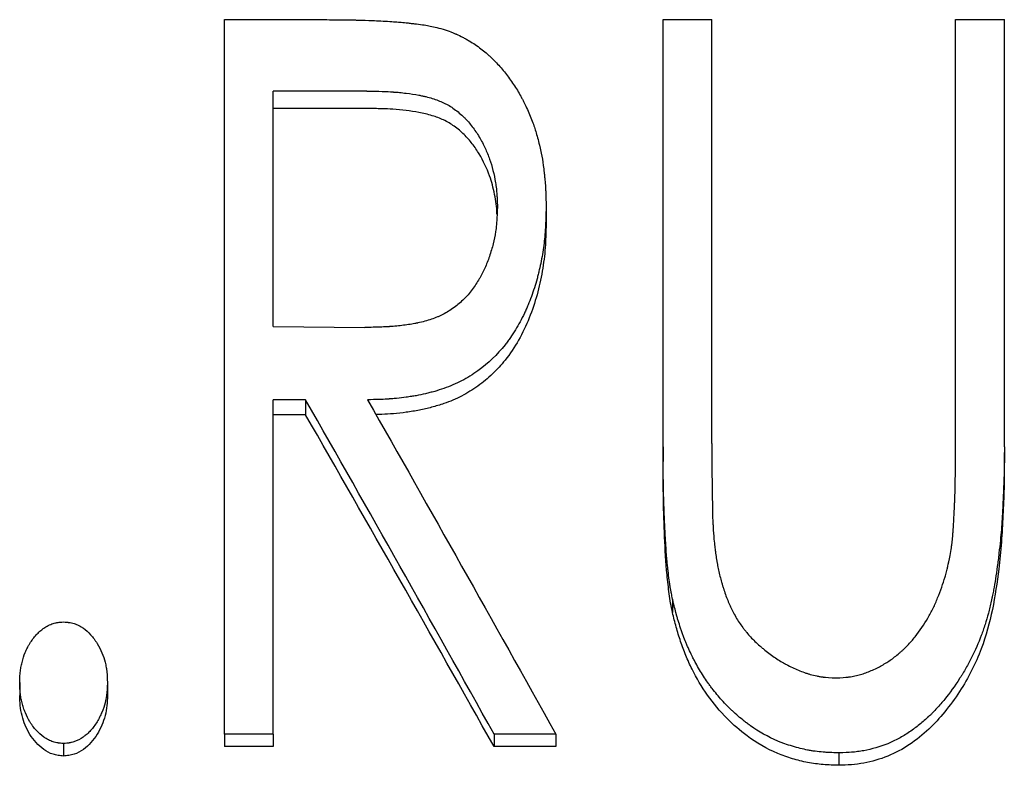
# Model space of a CAD drawing. Header units: millimetres. Extents: x 0 to 594, y 0 to 420.
# Tile 15 of 19: x 182 to 194, y 243 to 252. Entities that reach past the tile are written whole.
import ezdxf

# ---------------------------------------------------------------- set-up
doc = ezdxf.new("R2010")
doc.units = ezdxf.units.MM

msp = doc.modelspace()

# ---------------------------------------------------------------- linework, layer by layer
at = {"color": 7, "linetype": 'Continuous', "lineweight": 25}
for p, q in [((184.843, 251.85), (186.056, 251.85)), ((184.843, 243.397), (184.843, 251.85)), ((190.035, 251.85), (190.612, 251.85)), ((190.035, 246.797), (190.035, 251.85)), ((190.612, 246.837), (190.612, 251.85)), ((193.497, 246.837), (193.497, 251.85)), ((193.497, 251.85), (194.074, 251.85)), ((194.074, 246.797), (194.074, 251.85)), ((186.528, 251.004), (185.42, 251.004)), ((185.42, 248.22), (185.42, 251.004)), ((186.528, 250.799), (185.42, 250.799)), ((188.65, 249.633), (188.65, 249.439)), ((185.42, 248.22), (186.503, 248.208)), ((185.804, 247.353), (185.42, 247.353)), ((185.42, 243.397), (185.42, 247.353)), ((185.804, 247.353), (185.804, 247.175)), ((185.804, 247.175), (185.42, 247.175)), ((190.612, 246.837), (190.612, 246.664)), ((190.035, 246.797), (190.035, 246.623)), ((194.074, 246.797), (194.074, 246.623)), ((190.147, 244.995), (190.147, 244.835)), ((182.42, 244.007), (182.42, 243.854)), ((183.458, 244.007), (183.458, 243.854)), ((185.42, 243.397), (184.843, 243.397)), ((184.843, 243.397), (184.843, 243.249)), ((185.42, 243.397), (185.42, 243.249)), ((188.034, 243.397), (188.034, 243.249)), ((188.766, 243.397), (188.034, 243.397)), ((188.766, 243.397), (188.766, 243.249)), ((182.939, 243.286), (182.939, 243.138)), ((185.42, 243.249), (184.843, 243.249)), ((188.766, 243.249), (188.034, 243.249)), ((192.116, 243.175), (192.116, 243.028))]:
    msp.add_line(p, q, dxfattribs=at)
for points, knots in [([(186.056, 251.85), (186.135, 251.849), (186.204, 251.849), (186.29, 251.848), (186.316, 251.848), (186.351, 251.847), (186.362, 251.847), (186.378, 251.847), (186.383, 251.847), (186.393, 251.846), (186.397, 251.846), (186.444, 251.845), (186.493, 251.844), (186.608, 251.839), (186.675, 251.836), (186.82, 251.828), (186.877, 251.824), (186.941, 251.819), (186.966, 251.816), (187.009, 251.812), (187.024, 251.81), (187.057, 251.806), (187.075, 251.804), (187.126, 251.798), (187.158, 251.794), (187.215, 251.786), (187.241, 251.782), (187.306, 251.77), (187.362, 251.756), (187.43, 251.737)], [0, 0, 0, 0, 0.125, 0.125, 0.1875, 0.1875, 0.21875, 0.21875, 0.234375, 0.234375, 0.25, 0.25, 0.375, 0.375, 0.5, 0.5, 0.625, 0.625, 0.6875, 0.6875, 0.71875, 0.71875, 0.75, 0.75, 0.8125, 0.8125, 0.875, 0.875, 1, 1, 1, 1]), ([(187.43, 251.737), (187.465, 251.726), (187.496, 251.715), (187.536, 251.7), (187.548, 251.695), (187.565, 251.688), (187.57, 251.686), (187.578, 251.683), (187.58, 251.682), (187.585, 251.68), (187.586, 251.679), (187.613, 251.667), (187.638, 251.655), (187.675, 251.636), (187.688, 251.629), (187.713, 251.615), (187.727, 251.607), (187.764, 251.585), (187.788, 251.57), (187.834, 251.539), (187.858, 251.522), (187.899, 251.491), (187.92, 251.474), (187.952, 251.447), (187.962, 251.437), (187.983, 251.418), (187.994, 251.408), (188.044, 251.36), (188.081, 251.321), (188.135, 251.259), (188.152, 251.238), (188.186, 251.195), (188.202, 251.174), (188.251, 251.106), (188.282, 251.06), (188.324, 250.991), (188.337, 250.968), (188.357, 250.933), (188.363, 250.921), (188.372, 250.904), (188.375, 250.898), (188.381, 250.887), (188.385, 250.88), (188.409, 250.833), (188.431, 250.784), (188.465, 250.701), (188.476, 250.674), (188.495, 250.624), (188.504, 250.6), (188.526, 250.536), (188.54, 250.487), (188.562, 250.403), (188.569, 250.373), (188.579, 250.332), (188.582, 250.319), (188.587, 250.294), (188.59, 250.28), (188.602, 250.225), (188.61, 250.177), (188.621, 250.098), (188.624, 250.07), (188.629, 250.027), (188.63, 250.013), (188.633, 249.991), (188.633, 249.983), (188.635, 249.968), (188.636, 249.96), (188.639, 249.925), (188.641, 249.898), (188.644, 249.858), (188.644, 249.845), (188.645, 249.826), (188.646, 249.819), (188.646, 249.809), (188.646, 249.806), (188.647, 249.8), (188.647, 249.796), (188.648, 249.758), (188.649, 249.705), (188.65, 249.633)], [0, 0, 0, 0, 0.03125, 0.03125, 0.046875, 0.046875, 0.054688, 0.054688, 0.058594, 0.058594, 0.0625, 0.0625, 0.09375, 0.09375, 0.109375, 0.109375, 0.125, 0.125, 0.15625, 0.15625, 0.1875, 0.1875, 0.21875, 0.21875, 0.234375, 0.234375, 0.25, 0.25, 0.3125, 0.3125, 0.34375, 0.34375, 0.375, 0.375, 0.4375, 0.4375, 0.46875, 0.46875, 0.484375, 0.484375, 0.492188, 0.492188, 0.5, 0.5, 0.5625, 0.5625, 0.59375, 0.59375, 0.625, 0.625, 0.6875, 0.6875, 0.71875, 0.71875, 0.734375, 0.734375, 0.75, 0.75, 0.8125, 0.8125, 0.84375, 0.84375, 0.859375, 0.859375, 0.867188, 0.867188, 0.875, 0.875, 0.90625, 0.90625, 0.921875, 0.921875, 0.929688, 0.929688, 0.933594, 0.933594, 0.9375, 0.9375, 1, 1, 1, 1]), ([(186.528, 251.004), (186.666, 251.003), (186.769, 251), (186.839, 250.995), (186.841, 250.995), (186.844, 250.994), (186.846, 250.994), (186.851, 250.994), (186.854, 250.994), (186.864, 250.993), (186.871, 250.992), (186.891, 250.991), (186.904, 250.99), (186.943, 250.986), (186.969, 250.983), (187.045, 250.974), (187.095, 250.966), (187.15, 250.956), (187.158, 250.954), (187.172, 250.951), (187.179, 250.95), (187.2, 250.945), (187.213, 250.942), (187.253, 250.933), (187.278, 250.926), (187.351, 250.903), (187.396, 250.886), (187.447, 250.862), (187.459, 250.856), (187.48, 250.845), (187.491, 250.839), (187.523, 250.82), (187.543, 250.806), (187.604, 250.763), (187.643, 250.73), (187.689, 250.684), (187.697, 250.676), (187.714, 250.658), (187.722, 250.65), (187.746, 250.622), (187.761, 250.603), (187.806, 250.545), (187.833, 250.505), (187.871, 250.44), (187.884, 250.417), (187.907, 250.373), (187.918, 250.352), (187.948, 250.286), (187.966, 250.243), (187.997, 250.157), (188.01, 250.113), (188.033, 250.02), (188.043, 249.972), (188.053, 249.908), (188.055, 249.898), (188.058, 249.874), (188.06, 249.862), (188.064, 249.827), (188.066, 249.803), (188.068, 249.775), (188.068, 249.774), (188.068, 249.77), (188.068, 249.768), (188.069, 249.761), (188.069, 249.757), (188.07, 249.742), (188.07, 249.731), (188.072, 249.695), (188.073, 249.667), (188.074, 249.635)], [0, 0, 0, 0, 0.125, 0.125, 0.126953, 0.126953, 0.128906, 0.128906, 0.132812, 0.132812, 0.140625, 0.140625, 0.15625, 0.15625, 0.1875, 0.1875, 0.25, 0.25, 0.257812, 0.257812, 0.265625, 0.265625, 0.28125, 0.28125, 0.3125, 0.3125, 0.375, 0.375, 0.390625, 0.390625, 0.40625, 0.40625, 0.4375, 0.4375, 0.5, 0.5, 0.515625, 0.515625, 0.53125, 0.53125, 0.5625, 0.5625, 0.625, 0.625, 0.65625, 0.65625, 0.6875, 0.6875, 0.75, 0.75, 0.8125, 0.8125, 0.875, 0.875, 0.890625, 0.890625, 0.90625, 0.90625, 0.9375, 0.9375, 0.941406, 0.941406, 0.945312, 0.945312, 0.953125, 0.953125, 0.96875, 0.96875, 1, 1, 1, 1]), ([(188.069, 249.548), (188.069, 249.553), (188.068, 249.593), (188.06, 249.672), (188.042, 249.783), (188.016, 249.894), (187.966, 250.057), (187.887, 250.222), (187.78, 250.383), (187.681, 250.494), (187.568, 250.591), (187.44, 250.666), (187.298, 250.719), (187.148, 250.753), (186.992, 250.777), (186.847, 250.791), (186.692, 250.797), (186.589, 250.798), (186.528, 250.799)], [0, 0, 0, 0, 0.006462, 0.055704, 0.109403, 0.162575, 0.21296, 0.344071, 0.410461, 0.475246, 0.542259, 0.606335, 0.66803, 0.737486, 0.802088, 0.868739, 0.923459, 1, 1, 1, 1]), ([(188.074, 249.635), (188.071, 249.571), (188.069, 249.515), (188.064, 249.446), (188.062, 249.425), (188.06, 249.402), (188.059, 249.397), (188.058, 249.389), (188.058, 249.385), (188.056, 249.366), (188.054, 249.354), (188.045, 249.293), (188.036, 249.245), (188.018, 249.173), (188.012, 249.151), (187.996, 249.099), (187.988, 249.074), (187.963, 249.001), (187.945, 248.954), (187.915, 248.889), (187.905, 248.868), (187.889, 248.837), (187.884, 248.828), (187.872, 248.806), (187.866, 248.795), (187.834, 248.742), (187.807, 248.7), (187.743, 248.614), (187.711, 248.576), (187.661, 248.527), (187.641, 248.509), (187.602, 248.476), (187.582, 248.46), (187.517, 248.412), (187.472, 248.385), (187.418, 248.357), (187.407, 248.352), (187.386, 248.342), (187.375, 248.337), (187.34, 248.323), (187.317, 248.314), (187.243, 248.289), (187.189, 248.274), (187.128, 248.261), (187.126, 248.261), (187.12, 248.26), (187.117, 248.259), (187.108, 248.257), (187.102, 248.256), (187.084, 248.252), (187.072, 248.25), (187.035, 248.244), (187.009, 248.24), (186.931, 248.229), (186.876, 248.224), (186.817, 248.219), (186.817, 248.219), (186.815, 248.219), (186.814, 248.219), (186.81, 248.219), (186.808, 248.219), (186.801, 248.218), (186.796, 248.218), (186.781, 248.217), (186.771, 248.216), (186.738, 248.215), (186.714, 248.214), (186.635, 248.211), (186.573, 248.209), (186.503, 248.208)], [0, 0, 0, 0, 0.0625, 0.0625, 0.09375, 0.09375, 0.101562, 0.101562, 0.109375, 0.109375, 0.125, 0.125, 0.1875, 0.1875, 0.21875, 0.21875, 0.25, 0.25, 0.3125, 0.3125, 0.34375, 0.34375, 0.359375, 0.359375, 0.375, 0.375, 0.4375, 0.4375, 0.5, 0.5, 0.53125, 0.53125, 0.5625, 0.5625, 0.625, 0.625, 0.640625, 0.640625, 0.65625, 0.65625, 0.6875, 0.6875, 0.75, 0.75, 0.753906, 0.753906, 0.757812, 0.757812, 0.765625, 0.765625, 0.78125, 0.78125, 0.8125, 0.8125, 0.875, 0.875, 0.876953, 0.876953, 0.878906, 0.878906, 0.882812, 0.882812, 0.890625, 0.890625, 0.90625, 0.90625, 0.9375, 0.9375, 1, 1, 1, 1]), ([(188.65, 249.633), (188.649, 249.586), (188.648, 249.544), (188.647, 249.491), (188.646, 249.475), (188.645, 249.452), (188.645, 249.445), (188.645, 249.435), (188.644, 249.432), (188.644, 249.427), (188.644, 249.426), (188.644, 249.423), (188.644, 249.422), (188.642, 249.382), (188.64, 249.345), (188.635, 249.292), (188.634, 249.274), (188.631, 249.248), (188.63, 249.24), (188.628, 249.223), (188.627, 249.215), (188.617, 249.135), (188.606, 249.064), (188.585, 248.958), (188.578, 248.923), (188.565, 248.871), (188.561, 248.854), (188.552, 248.819), (188.548, 248.802), (188.523, 248.712), (188.501, 248.642), (188.463, 248.54), (188.45, 248.507), (188.43, 248.458), (188.423, 248.441), (188.412, 248.417), (188.408, 248.409), (188.401, 248.393), (188.398, 248.386), (188.36, 248.307), (188.325, 248.241), (188.267, 248.148), (188.248, 248.118), (188.217, 248.074), (188.207, 248.06), (188.191, 248.038), (188.186, 248.031), (188.175, 248.017), (188.17, 248.011), (188.072, 247.887), (187.966, 247.785), (187.782, 247.651), (187.718, 247.611), (187.617, 247.559), (187.583, 247.543), (187.513, 247.513), (187.478, 247.499), (187.404, 247.474), (187.368, 247.463), (187.313, 247.447), (187.294, 247.442), (187.267, 247.435), (187.258, 247.432), (187.239, 247.428), (187.23, 247.426), (187.187, 247.416), (187.151, 247.408), (187.095, 247.398), (187.075, 247.395), (187.046, 247.39), (187.036, 247.389), (187.016, 247.386), (187.004, 247.384), (186.957, 247.378), (186.919, 247.373), (186.862, 247.367), (186.843, 247.366), (186.814, 247.363), (186.804, 247.363), (186.79, 247.362), (186.785, 247.361), (186.778, 247.361), (186.775, 247.361), (186.771, 247.36), (186.768, 247.36), (186.713, 247.357), (186.637, 247.354), (186.536, 247.353)], [0, 0, 0, 0, 0.03125, 0.03125, 0.046875, 0.046875, 0.054688, 0.054688, 0.058594, 0.058594, 0.060547, 0.060547, 0.0625, 0.0625, 0.09375, 0.09375, 0.109375, 0.109375, 0.117188, 0.117188, 0.125, 0.125, 0.1875, 0.1875, 0.21875, 0.21875, 0.234375, 0.234375, 0.25, 0.25, 0.3125, 0.3125, 0.34375, 0.34375, 0.359375, 0.359375, 0.367188, 0.367188, 0.375, 0.375, 0.4375, 0.4375, 0.46875, 0.46875, 0.484375, 0.484375, 0.492188, 0.492188, 0.5, 0.5, 0.625, 0.625, 0.6875, 0.6875, 0.71875, 0.71875, 0.75, 0.75, 0.78125, 0.78125, 0.796875, 0.796875, 0.804688, 0.804688, 0.8125, 0.8125, 0.84375, 0.84375, 0.859375, 0.859375, 0.867188, 0.867188, 0.875, 0.875, 0.90625, 0.90625, 0.921875, 0.921875, 0.929688, 0.929688, 0.933594, 0.933594, 0.935547, 0.935547, 0.9375, 0.9375, 1, 1, 1, 1]), ([(188.65, 249.439), (188.649, 249.386), (188.647, 249.291), (188.64, 249.15), (188.627, 249.013), (188.606, 248.874), (188.579, 248.734), (188.532, 248.548), (188.456, 248.319), (188.331, 248.058), (188.184, 247.835), (188.019, 247.655), (187.846, 247.511), (187.654, 247.392), (187.466, 247.313), (187.297, 247.263), (187.148, 247.228), (186.997, 247.204), (186.848, 247.187), (186.728, 247.18), (186.658, 247.178), (186.635, 247.178)], [0, 0, 0, 0, 0.047598, 0.08654, 0.128509, 0.171402, 0.214208, 0.257018, 0.343691, 0.42999, 0.513872, 0.578075, 0.642301, 0.706597, 0.770688, 0.813797, 0.855036, 0.899183, 0.941916, 0.98031, 1, 1, 1, 1]), ([(190.612, 246.837), (190.612, 246.775), (190.612, 246.722), (190.612, 246.657), (190.612, 246.638), (190.612, 246.617), (190.612, 246.614), (190.612, 246.597), (190.612, 246.589), (190.612, 246.563), (190.612, 246.547), (190.613, 246.469), (190.614, 246.417), (190.614, 246.351), (190.614, 246.332), (190.615, 246.306), (190.615, 246.298), (190.615, 246.287), (190.615, 246.284), (190.615, 246.279), (190.615, 246.277), (190.615, 246.275), (190.615, 246.274), (190.615, 246.272), (190.615, 246.272), (190.616, 246.247), (190.616, 246.223), (190.617, 246.188), (190.617, 246.176), (190.618, 246.158), (190.618, 246.153), (190.618, 246.144), (190.618, 246.141), (190.618, 246.136), (190.618, 246.135), (190.619, 246.132), (190.619, 246.13), (190.619, 246.123), (190.619, 246.115), (190.619, 246.097), (190.619, 246.09), (190.619, 246.075), (190.62, 246.066), (190.62, 246.042), (190.62, 246.028), (190.62, 246.01), (190.62, 246.004), (190.62, 245.995), (190.62, 245.99), (190.621, 245.974), (190.621, 245.956), (190.623, 245.92), (190.624, 245.907), (190.625, 245.885), (190.625, 245.878), (190.626, 245.866), (190.626, 245.862), (190.627, 245.855), (190.627, 245.853), (190.627, 245.849), (190.627, 245.846), (190.63, 245.797), (190.633, 245.749), (190.637, 245.703)], [0, 0, 0, 0, 0.125, 0.125, 0.1875, 0.1875, 0.203125, 0.203125, 0.21875, 0.21875, 0.25, 0.25, 0.375, 0.375, 0.4375, 0.4375, 0.46875, 0.46875, 0.484375, 0.484375, 0.492188, 0.492188, 0.496094, 0.496094, 0.5, 0.5, 0.5625, 0.5625, 0.59375, 0.59375, 0.609375, 0.609375, 0.617188, 0.617188, 0.621094, 0.621094, 0.625, 0.625, 0.65625, 0.65625, 0.671875, 0.671875, 0.6875, 0.6875, 0.71875, 0.71875, 0.734375, 0.734375, 0.75, 0.75, 0.8125, 0.8125, 0.84375, 0.84375, 0.859375, 0.859375, 0.867188, 0.867188, 0.871094, 0.871094, 0.875, 0.875, 1, 1, 1, 1]), ([(193.433, 245.512), (193.439, 245.544), (193.444, 245.574), (193.449, 245.615), (193.451, 245.629), (193.454, 245.654), (193.455, 245.665), (193.459, 245.702), (193.462, 245.728), (193.465, 245.769), (193.466, 245.783), (193.468, 245.805), (193.469, 245.813), (193.469, 245.824), (193.47, 245.828), (193.47, 245.835), (193.471, 245.84), (193.474, 245.89), (193.477, 245.941), (193.481, 246.024), (193.483, 246.053), (193.484, 246.097), (193.485, 246.112), (193.486, 246.136), (193.486, 246.143), (193.487, 246.159), (193.487, 246.168), (193.489, 246.232), (193.491, 246.288), (193.493, 246.371), (193.493, 246.398), (193.494, 246.439), (193.494, 246.453), (193.494, 246.473), (193.494, 246.48), (193.494, 246.49), (193.494, 246.493), (193.494, 246.498), (193.494, 246.5), (193.494, 246.503), (193.494, 246.504), (193.495, 246.653), (193.496, 246.764), (193.497, 246.837)], [0, 0, 0, 0, 0.0625, 0.0625, 0.09375, 0.09375, 0.125, 0.125, 0.1875, 0.1875, 0.21875, 0.21875, 0.234375, 0.234375, 0.242188, 0.242188, 0.25, 0.25, 0.375, 0.375, 0.4375, 0.4375, 0.46875, 0.46875, 0.484375, 0.484375, 0.5, 0.5, 0.625, 0.625, 0.6875, 0.6875, 0.71875, 0.71875, 0.734375, 0.734375, 0.742188, 0.742188, 0.746094, 0.746094, 0.75, 0.75, 1, 1, 1, 1]), ([(190.147, 244.995), (190.142, 245.02), (190.137, 245.042), (190.132, 245.069), (190.13, 245.078), (190.128, 245.089), (190.127, 245.093), (190.126, 245.098), (190.126, 245.1), (190.125, 245.103), (190.125, 245.104), (190.121, 245.123), (190.118, 245.141), (190.114, 245.169), (190.113, 245.179), (190.11, 245.198), (190.109, 245.209), (190.103, 245.256), (190.098, 245.293), (190.092, 245.35), (190.09, 245.369), (190.087, 245.397), (190.086, 245.406), (190.084, 245.42), (190.084, 245.425), (190.083, 245.432), (190.083, 245.435), (190.083, 245.439), (190.082, 245.443), (190.077, 245.492), (190.073, 245.554), (190.065, 245.667), (190.063, 245.708), (190.059, 245.774), (190.058, 245.797), (190.056, 245.833), (190.056, 245.845), (190.055, 245.864), (190.054, 245.87), (190.054, 245.88), (190.054, 245.883), (190.054, 245.888), (190.053, 245.889), (190.053, 245.892), (190.053, 245.895), (190.05, 245.96), (190.047, 246.031), (190.044, 246.143), (190.043, 246.182), (190.041, 246.242), (190.041, 246.263), (190.04, 246.294), (190.04, 246.304), (190.039, 246.32), (190.039, 246.325), (190.039, 246.333), (190.039, 246.336), (190.039, 246.341), (190.039, 246.345), (190.037, 246.455), (190.036, 246.605), (190.035, 246.797)], [0, 0, 0, 0, 0.03125, 0.03125, 0.046875, 0.046875, 0.054688, 0.054688, 0.058594, 0.058594, 0.0625, 0.0625, 0.09375, 0.09375, 0.109375, 0.109375, 0.125, 0.125, 0.1875, 0.1875, 0.21875, 0.21875, 0.234375, 0.234375, 0.242188, 0.242188, 0.246094, 0.246094, 0.25, 0.25, 0.375, 0.375, 0.4375, 0.4375, 0.46875, 0.46875, 0.484375, 0.484375, 0.492188, 0.492188, 0.496094, 0.496094, 0.498047, 0.498047, 0.5, 0.5, 0.625, 0.625, 0.6875, 0.6875, 0.71875, 0.71875, 0.734375, 0.734375, 0.742188, 0.742188, 0.746094, 0.746094, 0.75, 0.75, 1, 1, 1, 1]), ([(194.074, 246.797), (194.074, 246.674), (194.073, 246.576), (194.071, 246.496), (194.071, 246.488), (194.071, 246.471), (194.07, 246.461), (194.07, 246.432), (194.069, 246.412), (194.067, 246.347), (194.065, 246.299), (194.061, 246.222), (194.06, 246.195), (194.057, 246.139), (194.056, 246.11), (194.052, 246.029), (194.049, 245.98), (194.045, 245.914), (194.044, 245.893), (194.041, 245.854), (194.04, 245.837), (194.035, 245.777), (194.031, 245.733), (194.022, 245.64), (194.016, 245.59), (194.004, 245.482), (193.997, 245.43), (193.977, 245.28), (193.962, 245.188), (193.943, 245.083), (193.939, 245.062), (193.933, 245.037), (193.932, 245.032), (193.93, 245.019), (193.928, 245.013), (193.924, 244.995), (193.922, 244.982), (193.908, 244.922), (193.897, 244.874), (193.872, 244.782), (193.859, 244.737), (193.838, 244.671), (193.831, 244.649), (193.82, 244.617), (193.816, 244.607), (193.808, 244.586), (193.805, 244.576), (193.768, 244.475), (193.73, 244.388), (193.665, 244.26), (193.643, 244.218), (193.607, 244.156), (193.595, 244.135), (193.576, 244.105), (193.57, 244.094), (193.557, 244.074), (193.551, 244.065), (193.487, 243.966), (193.429, 243.885), (193.337, 243.773), (193.307, 243.738), (193.259, 243.686), (193.244, 243.67), (193.22, 243.645), (193.212, 243.637), (193.196, 243.621), (193.188, 243.614), (193.144, 243.572), (193.108, 243.54), (193.051, 243.495), (193.032, 243.48), (192.992, 243.451), (192.973, 243.437), (192.91, 243.394), (192.868, 243.369), (192.803, 243.334), (192.781, 243.323), (192.738, 243.302), (192.717, 243.293), (192.602, 243.247), (192.507, 243.219), (192.386, 243.196), (192.362, 243.193), (192.325, 243.188), (192.313, 243.186), (192.295, 243.184), (192.288, 243.184), (192.279, 243.183), (192.276, 243.183), (192.27, 243.182), (192.266, 243.182), (192.231, 243.179), (192.182, 243.177), (192.116, 243.175)], [0, 0, 0, 0, 0.0625, 0.0625, 0.070312, 0.070312, 0.078125, 0.078125, 0.09375, 0.09375, 0.125, 0.125, 0.140625, 0.140625, 0.15625, 0.15625, 0.1875, 0.1875, 0.203125, 0.203125, 0.21875, 0.21875, 0.25, 0.25, 0.28125, 0.28125, 0.3125, 0.3125, 0.375, 0.375, 0.390625, 0.390625, 0.394531, 0.394531, 0.398438, 0.398438, 0.40625, 0.40625, 0.4375, 0.4375, 0.46875, 0.46875, 0.484375, 0.484375, 0.492188, 0.492188, 0.5, 0.5, 0.5625, 0.5625, 0.59375, 0.59375, 0.609375, 0.609375, 0.617188, 0.617188, 0.625, 0.625, 0.6875, 0.6875, 0.71875, 0.71875, 0.734375, 0.734375, 0.742188, 0.742188, 0.75, 0.75, 0.78125, 0.78125, 0.796875, 0.796875, 0.8125, 0.8125, 0.84375, 0.84375, 0.859375, 0.859375, 0.875, 0.875, 0.9375, 0.9375, 0.953125, 0.953125, 0.960938, 0.960938, 0.964844, 0.964844, 0.966797, 0.966797, 0.96875, 0.96875, 1, 1, 1, 1]), ([(190.147, 244.835), (190.139, 244.872), (190.123, 244.945), (190.102, 245.094), (190.072, 245.355), (190.051, 245.729), (190.037, 246.177), (190.036, 246.474), (190.035, 246.623)], [0, 0, 0, 0, 0.062501, 0.124996, 0.249999, 0.49999, 0.749992, 1, 1, 1, 1]), ([(194.074, 246.623), (194.073, 246.517), (194.073, 246.305), (194.058, 245.986), (194.042, 245.667), (194.004, 245.296), (193.942, 244.872), (193.833, 244.468), (193.692, 244.146), (193.546, 243.895), (193.377, 243.662), (193.182, 243.449), (192.958, 243.267), (192.698, 243.127), (192.46, 243.058), (192.264, 243.033), (192.165, 243.03), (192.116, 243.028)], [0, 0, 0, 0, 0.071498, 0.142938, 0.214481, 0.285804, 0.393144, 0.500153, 0.56262, 0.625162, 0.69018, 0.750176, 0.812641, 0.875054, 0.937482, 0.968735, 1, 1, 1, 1]), ([(190.637, 245.703), (190.641, 245.67), (190.644, 245.642), (190.648, 245.605), (190.65, 245.594), (190.651, 245.579), (190.652, 245.574), (190.653, 245.567), (190.653, 245.565), (190.654, 245.562), (190.654, 245.561), (190.654, 245.559), (190.654, 245.558), (190.658, 245.53), (190.661, 245.505), (190.667, 245.469), (190.669, 245.457), (190.672, 245.439), (190.673, 245.434), (190.675, 245.422), (190.676, 245.417), (190.686, 245.362), (190.697, 245.313), (190.714, 245.242), (190.721, 245.218), (190.731, 245.183), (190.734, 245.171), (190.739, 245.153), (190.741, 245.148), (190.744, 245.136), (190.746, 245.131), (190.764, 245.074), (190.781, 245.026), (190.809, 244.957), (190.819, 244.935), (190.834, 244.902), (190.839, 244.891), (190.846, 244.875), (190.849, 244.87), (190.854, 244.86), (190.857, 244.855), (190.883, 244.804), (190.908, 244.76), (190.949, 244.698), (190.964, 244.678), (190.986, 244.648), (190.993, 244.638), (191.008, 244.619), (191.017, 244.608), (191.053, 244.564), (191.086, 244.529), (191.14, 244.476), (191.159, 244.459), (191.189, 244.433), (191.199, 244.424), (191.22, 244.407), (191.231, 244.398), (191.281, 244.357), (191.323, 244.326), (191.386, 244.284), (191.408, 244.271), (191.44, 244.251), (191.451, 244.245), (191.467, 244.236), (191.473, 244.233), (191.483, 244.227), (191.488, 244.224), (191.543, 244.195), (191.59, 244.172), (191.661, 244.143), (191.685, 244.134), (191.72, 244.122), (191.732, 244.118), (191.749, 244.112), (191.755, 244.11), (191.766, 244.107), (191.771, 244.105), (191.804, 244.096), (191.829, 244.09), (191.867, 244.082), (191.879, 244.08), (191.898, 244.077), (191.904, 244.076), (191.913, 244.075), (191.917, 244.074), (191.923, 244.073), (191.927, 244.073), (191.963, 244.069), (192.014, 244.065), (192.083, 244.062)], [0, 0, 0, 0, 0.03125, 0.03125, 0.046875, 0.046875, 0.054688, 0.054688, 0.058594, 0.058594, 0.060547, 0.060547, 0.0625, 0.0625, 0.09375, 0.09375, 0.109375, 0.109375, 0.117188, 0.117188, 0.125, 0.125, 0.1875, 0.1875, 0.21875, 0.21875, 0.234375, 0.234375, 0.242188, 0.242188, 0.25, 0.25, 0.3125, 0.3125, 0.34375, 0.34375, 0.359375, 0.359375, 0.367188, 0.367188, 0.375, 0.375, 0.4375, 0.4375, 0.46875, 0.46875, 0.484375, 0.484375, 0.5, 0.5, 0.5625, 0.5625, 0.59375, 0.59375, 0.609375, 0.609375, 0.625, 0.625, 0.6875, 0.6875, 0.71875, 0.71875, 0.734375, 0.734375, 0.742188, 0.742188, 0.75, 0.75, 0.8125, 0.8125, 0.84375, 0.84375, 0.859375, 0.859375, 0.867188, 0.867188, 0.875, 0.875, 0.90625, 0.90625, 0.921875, 0.921875, 0.929688, 0.929688, 0.933594, 0.933594, 0.9375, 0.9375, 1, 1, 1, 1]), ([(192.083, 244.062), (192.144, 244.065), (192.192, 244.069), (192.23, 244.073), (192.234, 244.074), (192.242, 244.075), (192.249, 244.076), (192.266, 244.078), (192.278, 244.08), (192.311, 244.087), (192.334, 244.092), (192.367, 244.101), (192.378, 244.104), (192.399, 244.11), (192.409, 244.113), (192.439, 244.124), (192.46, 244.132), (192.503, 244.15), (192.526, 244.16), (192.569, 244.181), (192.59, 244.191), (192.65, 244.224), (192.686, 244.246), (192.757, 244.295), (192.793, 244.323), (192.838, 244.361), (192.847, 244.369), (192.866, 244.385), (192.873, 244.392), (192.898, 244.415), (192.913, 244.431), (192.96, 244.479), (192.99, 244.513), (193.074, 244.62), (193.124, 244.693), (193.191, 244.808), (193.212, 244.847), (193.241, 244.906), (193.25, 244.926), (193.264, 244.957), (193.268, 244.967), (193.277, 244.987), (193.28, 244.997), (193.302, 245.051), (193.318, 245.093), (193.347, 245.176), (193.361, 245.218), (193.378, 245.276), (193.384, 245.296), (193.392, 245.328), (193.395, 245.339), (193.399, 245.356), (193.4, 245.361), (193.402, 245.37), (193.403, 245.373), (193.404, 245.377), (193.404, 245.378), (193.405, 245.381), (193.405, 245.383), (193.412, 245.412), (193.421, 245.455), (193.433, 245.512)], [0, 0, 0, 0, 0.0625, 0.0625, 0.070312, 0.070312, 0.078125, 0.078125, 0.09375, 0.09375, 0.125, 0.125, 0.140625, 0.140625, 0.15625, 0.15625, 0.1875, 0.1875, 0.21875, 0.21875, 0.25, 0.25, 0.3125, 0.3125, 0.375, 0.375, 0.390625, 0.390625, 0.40625, 0.40625, 0.4375, 0.4375, 0.5, 0.5, 0.625, 0.625, 0.6875, 0.6875, 0.71875, 0.71875, 0.734375, 0.734375, 0.75, 0.75, 0.8125, 0.8125, 0.875, 0.875, 0.90625, 0.90625, 0.921875, 0.921875, 0.929688, 0.929688, 0.933594, 0.933594, 0.935547, 0.935547, 0.9375, 0.9375, 1, 1, 1, 1]), ([(192.116, 243.175), (192.074, 243.176), (192.038, 243.177), (191.992, 243.18), (191.978, 243.18), (191.958, 243.182), (191.952, 243.182), (191.943, 243.183), (191.941, 243.183), (191.937, 243.183), (191.935, 243.183), (191.932, 243.183), (191.932, 243.184), (191.898, 243.186), (191.866, 243.19), (191.82, 243.196), (191.805, 243.198), (191.775, 243.203), (191.76, 243.206), (191.69, 243.219), (191.63, 243.235), (191.534, 243.263), (191.504, 243.273), (191.46, 243.288), (191.446, 243.294), (191.425, 243.302), (191.418, 243.304), (191.405, 243.31), (191.399, 243.312), (191.276, 243.365), (191.169, 243.425), (191.058, 243.504), (191.046, 243.513), (191.021, 243.531), (191.008, 243.541), (190.971, 243.571), (190.947, 243.59), (190.9, 243.63), (190.877, 243.65), (190.845, 243.681), (190.834, 243.691), (190.813, 243.711), (190.803, 243.721), (190.751, 243.775), (190.71, 243.82), (190.653, 243.89), (190.634, 243.913), (190.606, 243.949), (190.597, 243.962), (190.579, 243.986), (190.57, 243.999), (190.529, 244.058), (190.497, 244.107), (190.451, 244.185), (190.436, 244.211), (190.414, 244.252), (190.407, 244.265), (190.392, 244.293), (190.385, 244.307), (190.364, 244.348), (190.351, 244.375), (190.333, 244.416), (190.327, 244.43), (190.318, 244.45), (190.315, 244.457), (190.31, 244.47), (190.307, 244.478), (190.294, 244.508), (190.284, 244.534), (190.269, 244.576), (190.264, 244.591), (190.253, 244.621), (190.248, 244.637), (190.232, 244.682), (190.223, 244.712), (190.209, 244.754), (190.205, 244.768), (190.199, 244.789), (190.197, 244.796), (190.194, 244.806), (190.193, 244.809), (190.192, 244.816), (190.19, 244.82), (190.179, 244.861), (190.165, 244.918), (190.147, 244.995)], [0, 0, 0, 0, 0.03125, 0.03125, 0.046875, 0.046875, 0.054688, 0.054688, 0.058594, 0.058594, 0.060547, 0.060547, 0.0625, 0.0625, 0.09375, 0.09375, 0.109375, 0.109375, 0.125, 0.125, 0.1875, 0.1875, 0.21875, 0.21875, 0.234375, 0.234375, 0.242188, 0.242188, 0.25, 0.25, 0.375, 0.375, 0.390625, 0.390625, 0.40625, 0.40625, 0.4375, 0.4375, 0.46875, 0.46875, 0.484375, 0.484375, 0.5, 0.5, 0.5625, 0.5625, 0.59375, 0.59375, 0.609375, 0.609375, 0.625, 0.625, 0.6875, 0.6875, 0.71875, 0.71875, 0.734375, 0.734375, 0.75, 0.75, 0.78125, 0.78125, 0.796875, 0.796875, 0.804688, 0.804688, 0.8125, 0.8125, 0.84375, 0.84375, 0.859375, 0.859375, 0.875, 0.875, 0.90625, 0.90625, 0.921875, 0.921875, 0.929688, 0.929688, 0.933594, 0.933594, 0.9375, 0.9375, 1, 1, 1, 1]), ([(192.116, 243.028), (192.054, 243.03), (191.93, 243.034), (191.745, 243.058), (191.565, 243.104), (191.315, 243.191), (191.049, 243.348), (190.774, 243.588), (190.553, 243.853), (190.401, 244.111), (190.302, 244.327), (190.241, 244.494), (190.188, 244.663), (190.16, 244.778), (190.147, 244.835)], [0, 0, 0, 0, 0.062546, 0.125064, 0.187593, 0.250107, 0.392745, 0.49985, 0.624823, 0.749825, 0.812359, 0.874906, 0.93745, 1, 1, 1, 1]), ([(182.42, 244.007), (182.42, 244.033), (182.421, 244.057), (182.423, 244.087), (182.423, 244.096), (182.424, 244.109), (182.425, 244.113), (182.425, 244.118), (182.425, 244.12), (182.426, 244.124), (182.426, 244.125), (182.428, 244.147), (182.431, 244.167), (182.437, 244.206), (182.442, 244.225), (182.457, 244.287), (182.47, 244.327), (182.493, 244.383), (182.502, 244.401), (182.515, 244.427), (182.52, 244.436), (182.527, 244.448), (182.529, 244.453), (182.534, 244.461), (182.537, 244.465), (182.563, 244.507), (182.588, 244.541), (182.629, 244.586), (182.644, 244.6), (182.666, 244.62), (182.673, 244.626), (182.685, 244.635), (182.688, 244.638), (182.696, 244.644), (182.699, 244.647), (182.722, 244.662), (182.74, 244.673), (182.777, 244.692), (182.797, 244.7), (182.824, 244.708), (182.834, 244.711), (182.849, 244.714), (182.854, 244.715), (182.862, 244.716), (182.865, 244.717), (182.871, 244.718), (182.875, 244.718), (182.89, 244.72), (182.911, 244.722), (182.939, 244.725)], [0, 0, 0, 0, 0.0625, 0.0625, 0.09375, 0.09375, 0.109375, 0.109375, 0.117188, 0.117188, 0.125, 0.125, 0.1875, 0.1875, 0.25, 0.25, 0.375, 0.375, 0.4375, 0.4375, 0.46875, 0.46875, 0.484375, 0.484375, 0.5, 0.5, 0.625, 0.625, 0.6875, 0.6875, 0.71875, 0.71875, 0.734375, 0.734375, 0.75, 0.75, 0.8125, 0.8125, 0.875, 0.875, 0.90625, 0.90625, 0.921875, 0.921875, 0.929688, 0.929688, 0.9375, 0.9375, 1, 1, 1, 1]), ([(182.939, 244.725), (182.953, 244.724), (182.965, 244.723), (182.981, 244.721), (182.985, 244.72), (182.992, 244.72), (182.994, 244.719), (182.998, 244.719), (182.999, 244.719), (183.024, 244.715), (183.043, 244.711), (183.082, 244.699), (183.101, 244.692), (183.129, 244.678), (183.138, 244.673), (183.152, 244.665), (183.156, 244.662), (183.165, 244.656), (183.17, 244.653), (183.204, 244.629), (183.233, 244.603), (183.273, 244.557), (183.287, 244.541), (183.306, 244.515), (183.312, 244.506), (183.321, 244.492), (183.325, 244.488), (183.331, 244.478), (183.334, 244.473), (183.358, 244.433), (183.377, 244.397), (183.408, 244.323), (183.421, 244.285), (183.436, 244.227), (183.44, 244.207), (183.445, 244.177), (183.447, 244.167), (183.449, 244.152), (183.45, 244.147), (183.451, 244.14), (183.451, 244.137), (183.451, 244.132), (183.452, 244.129), (183.454, 244.1), (183.456, 244.06), (183.458, 244.007)], [0, 0, 0, 0, 0.03125, 0.03125, 0.046875, 0.046875, 0.054688, 0.054688, 0.0625, 0.0625, 0.125, 0.125, 0.1875, 0.1875, 0.21875, 0.21875, 0.234375, 0.234375, 0.25, 0.25, 0.375, 0.375, 0.4375, 0.4375, 0.46875, 0.46875, 0.484375, 0.484375, 0.5, 0.5, 0.625, 0.625, 0.75, 0.75, 0.8125, 0.8125, 0.84375, 0.84375, 0.859375, 0.859375, 0.867188, 0.867188, 0.875, 0.875, 1, 1, 1, 1]), ([(182.939, 243.286), (182.925, 243.287), (182.913, 243.288), (182.897, 243.289), (182.892, 243.29), (182.886, 243.291), (182.884, 243.291), (182.88, 243.291), (182.879, 243.292), (182.854, 243.295), (182.834, 243.3), (182.797, 243.312), (182.778, 243.319), (182.751, 243.334), (182.741, 243.339), (182.728, 243.347), (182.723, 243.35), (182.714, 243.356), (182.709, 243.36), (182.673, 243.385), (182.643, 243.412), (182.602, 243.457), (182.589, 243.473), (182.57, 243.498), (182.564, 243.507), (182.555, 243.52), (182.552, 243.525), (182.546, 243.534), (182.543, 243.539), (182.52, 243.577), (182.502, 243.612), (182.479, 243.668), (182.472, 243.687), (182.459, 243.727), (182.453, 243.747), (182.442, 243.787), (182.438, 243.807), (182.433, 243.837), (182.431, 243.846), (182.429, 243.861), (182.428, 243.866), (182.428, 243.874), (182.427, 243.876), (182.427, 243.881), (182.426, 243.884), (182.424, 243.913), (182.421, 243.953), (182.42, 244.007)], [0, 0, 0, 0, 0.03125, 0.03125, 0.046875, 0.046875, 0.054688, 0.054688, 0.0625, 0.0625, 0.125, 0.125, 0.1875, 0.1875, 0.21875, 0.21875, 0.234375, 0.234375, 0.25, 0.25, 0.375, 0.375, 0.4375, 0.4375, 0.46875, 0.46875, 0.484375, 0.484375, 0.5, 0.5, 0.625, 0.625, 0.6875, 0.6875, 0.75, 0.75, 0.8125, 0.8125, 0.84375, 0.84375, 0.859375, 0.859375, 0.867188, 0.867188, 0.875, 0.875, 1, 1, 1, 1]), ([(183.458, 244.007), (183.457, 243.98), (183.456, 243.956), (183.455, 243.926), (183.454, 243.917), (183.453, 243.904), (183.453, 243.901), (183.452, 243.895), (183.452, 243.893), (183.452, 243.89), (183.452, 243.889), (183.447, 243.846), (183.44, 243.806), (183.421, 243.729), (183.408, 243.691), (183.384, 243.635), (183.375, 243.617), (183.361, 243.589), (183.356, 243.58), (183.346, 243.562), (183.342, 243.554), (183.312, 243.505), (183.287, 243.471), (183.246, 243.425), (183.232, 243.411), (183.21, 243.392), (183.203, 243.385), (183.192, 243.377), (183.188, 243.374), (183.181, 243.368), (183.177, 243.366), (183.137, 243.337), (183.099, 243.318), (183.053, 243.303), (183.044, 243.3), (183.028, 243.297), (183.023, 243.295), (183.015, 243.294), (183.012, 243.294), (183.007, 243.293), (183.003, 243.292), (182.988, 243.29), (182.967, 243.288), (182.939, 243.286)], [0, 0, 0, 0, 0.0625, 0.0625, 0.09375, 0.09375, 0.109375, 0.109375, 0.117188, 0.117188, 0.125, 0.125, 0.25, 0.25, 0.375, 0.375, 0.4375, 0.4375, 0.46875, 0.46875, 0.5, 0.5, 0.625, 0.625, 0.6875, 0.6875, 0.71875, 0.71875, 0.734375, 0.734375, 0.75, 0.75, 0.875, 0.875, 0.90625, 0.90625, 0.921875, 0.921875, 0.929688, 0.929688, 0.9375, 0.9375, 1, 1, 1, 1]), ([(182.939, 243.138), (182.918, 243.14), (182.876, 243.143), (182.794, 243.161), (182.665, 243.231), (182.528, 243.388), (182.452, 243.576), (182.423, 243.734), (182.421, 243.814), (182.42, 243.854)], [0, 0, 0, 0, 0.062693, 0.125308, 0.250223, 0.499359, 0.749321, 0.874616, 1, 1, 1, 1]), ([(183.458, 243.854), (183.457, 243.814), (183.454, 243.734), (183.427, 243.576), (183.347, 243.39), (183.213, 243.23), (183.084, 243.161), (183.002, 243.143), (182.96, 243.14), (182.939, 243.138)], [0, 0, 0, 0, 0.12539, 0.250686, 0.500693, 0.749757, 0.874688, 0.937305, 1, 1, 1, 1])]:
    msp.add_open_spline(points, degree=3, knots=knots, dxfattribs=at)
for points in [[(188.034, 243.397), (187.29, 244.729), (186.547, 246.049), (185.804, 247.353)], [(186.536, 247.353), (187.279, 246.049), (188.022, 244.729), (188.766, 243.397)], [(188.034, 243.249), (187.29, 244.571), (186.547, 245.881), (185.804, 247.175)]]:
    msp.add_open_spline(points, degree=3, dxfattribs=at)

doc.saveas('drawing.dxf')
